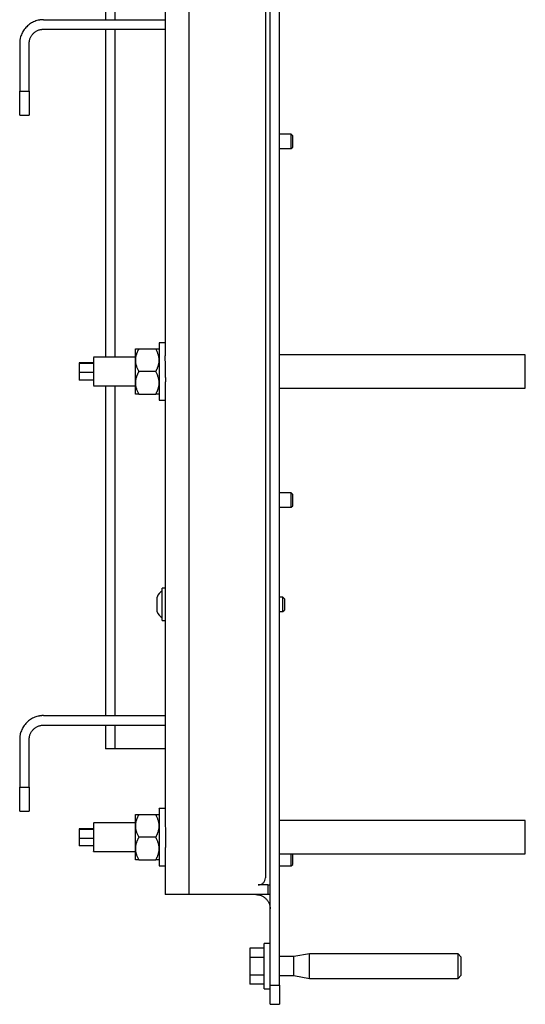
# Model space of a CAD drawing. Header units: millimetres. Extents: x -4969 to -32, y -584 to 4302.
# Tile 5 of 84: x -3223 to -3011, y -3 to 410. Entities that reach past the tile are written whole.
import ezdxf

# ---------------------------------------------------------------- set-up
doc = ezdxf.new("R2010")
doc.units = ezdxf.units.MM

msp = doc.modelspace()

# ---------------------------------------------------------------- linework, layer by layer
at = {"color": 7, "linetype": 'Continuous', "lineweight": 25}
for p, q in [((-3151.78, 42.92), (-3151.78, 1980.92)), ((-3119.78, 1977.92), (-3119.78, 49.92)), ((-3117.78, 4.92), (-3117.78, 1059.92)), ((-3113.78, 4.92), (-3113.78, 1059.92)), ((-3186.78, 451.32), (-3186.78, 409.58)), ((-3161.78, 450.68), (-3161.78, 268.75)), ((-3212.78, 409.58), (-3161.78, 409.58)), ((-3212.78, 405.58), (-3161.78, 405.58)), ((-3186.78, 405.58), (-3186.78, 268.12)), ((-3222.78, 399.58), (-3222.78, 379.58)), ((-3218.78, 379.58), (-3218.78, 399.58)), ((-3222.78, 379.58), (-3218.78, 379.58)), ((-3222.78, 369.58), (-3218.78, 369.58)), ((-3108.89, 361.58), (-3113.78, 361.58)), ((-3108.28, 360.97), (-3108.89, 361.58)), ((-3108.89, 355.58), (-3108.89, 361.58)), ((-3108.28, 356.2), (-3108.28, 360.97)), ((-3113.78, 355.58), (-3108.89, 355.58)), ((-3108.89, 355.58), (-3108.28, 356.2)), ((-3161.78, 274.12), (-3164.28, 274.12)), ((-3172.81, 271.62), (-3165.75, 271.62)), ((-3010.78, 269.12), (-3113.78, 269.12)), ((-3010.78, 255.12), (-3010.78, 269.12)), ((-3191.78, 265.72), (-3197.78, 265.72)), ((-3197.78, 265.72), (-3197.78, 265.42)), ((-3197.78, 265.42), (-3197.78, 261.81)), ((-3191.78, 265.42), (-3197.78, 265.42)), ((-3174.28, 268.12), (-3191.78, 268.12)), ((-3191.78, 268), (-3191.78, 267.99)), ((-3197.78, 261.81), (-3191.78, 261.81)), ((-3197.78, 261.81), (-3197.78, 258.51)), ((-3165.75, 262.12), (-3172.81, 262.12)), ((-3191.78, 258.51), (-3197.78, 258.51)), ((-3191.78, 256.12), (-3174.28, 256.12)), ((-3186.78, 256.12), (-3186.78, 117.92)), ((-3172.81, 252.62), (-3165.75, 252.62)), ((-3161.78, 255.48), (-3161.78, 73.55)), ((-3113.78, 255.12), (-3010.78, 255.12)), ((-3164.28, 250.12), (-3161.78, 250.12)), ((-3108.89, 211.25), (-3113.78, 211.25)), ((-3108.28, 210.63), (-3108.89, 211.25)), ((-3108.89, 205.25), (-3108.89, 211.25)), ((-3108.28, 205.87), (-3108.28, 210.63)), ((-3113.78, 205.25), (-3108.89, 205.25)), ((-3108.89, 205.25), (-3108.28, 205.87)), ((-3161.78, 171.32), (-3162.98, 171.32)), ((-3112.39, 167.51), (-3113.78, 167.51)), ((-3111.78, 166.9), (-3112.39, 167.51)), ((-3112.39, 161.52), (-3112.39, 167.51)), ((-3113.78, 161.52), (-3112.39, 161.52)), ((-3112.39, 161.52), (-3111.78, 162.13)), ((-3162.98, 157.72), (-3161.78, 157.72)), ((-3212.78, 117.92), (-3161.78, 117.92)), ((-3212.78, 113.92), (-3161.78, 113.92)), ((-3186.78, 113.92), (-3186.78, 103.92)), ((-3222.78, 107.92), (-3222.78, 87.92)), ((-3218.78, 87.92), (-3218.78, 107.92)), ((-3161.78, 103.92), (-3182.78, 103.92)), ((-3222.78, 87.92), (-3218.78, 87.92)), ((-3161.78, 78.92), (-3164.28, 78.92)), ((-3222.78, 77.92), (-3218.78, 77.92)), ((-3172.81, 76.42), (-3165.75, 76.42)), ((-3191.78, 70.52), (-3197.78, 70.52)), ((-3197.78, 70.52), (-3197.78, 70.22)), ((-3197.78, 70.22), (-3197.78, 66.61)), ((-3191.78, 70.22), (-3197.78, 70.22)), ((-3174.28, 72.92), (-3191.78, 72.92)), ((-3191.78, 72.8), (-3191.78, 72.79)), ((-3010.78, 73.92), (-3113.78, 73.92)), ((-3010.78, 59.92), (-3010.78, 73.92)), ((-3197.78, 66.61), (-3191.78, 66.61)), ((-3197.78, 66.61), (-3197.78, 63.31)), ((-3165.75, 66.92), (-3172.81, 66.92)), ((-3191.78, 63.31), (-3197.78, 63.31)), ((-3191.78, 60.92), (-3174.28, 60.92)), ((-3161.78, 60.28), (-3161.78, 42.92)), ((-3113.78, 59.92), (-3010.78, 59.92)), ((-3108.89, 54.92), (-3108.89, 59.92)), ((-3108.28, 55.53), (-3108.28, 59.92)), ((-3172.81, 57.42), (-3165.75, 57.42)), ((-3164.28, 54.92), (-3161.78, 54.92)), ((-3113.78, 54.92), (-3108.89, 54.92)), ((-3108.89, 54.92), (-3108.28, 55.53)), ((-3118.78, 46.92), (-3122.78, 46.92)), ((-3118.78, 46.92), (-3118.78, 42.92)), ((-3118.78, 42.92), (-3151.78, 42.92)), ((-3117.78, 22.42), (-3120.28, 22.42)), ((-3126.28, 20.42), (-3126.28, 16.67)), ((-3120.28, 20.42), (-3126.28, 20.42)), ((-3126.28, 16.67), (-3126.28, 9.16)), ((-3126.28, 16.67), (-3120.28, 16.67)), ((-3107.78, 16.92), (-3113.78, 16.92)), ((-3101.26, 18.07), (-3107.78, 16.92)), ((-3107.78, 8.92), (-3107.78, 16.92)), ((-3038.98, 18.07), (-3101.26, 18.07)), ((-3101.26, 7.77), (-3101.26, 18.07)), ((-3037.78, 16.86), (-3038.98, 18.07)), ((-3038.98, 7.77), (-3038.98, 18.07)), ((-3120.28, 9.16), (-3126.28, 9.16)), ((-3126.28, 9.16), (-3126.28, 5.41)), ((-3113.78, 8.92), (-3107.78, 8.92)), ((-3107.78, 8.92), (-3101.26, 7.77)), ((-3038.98, 7.77), (-3037.78, 8.97)), ((-3120.28, 5.41), (-3126.28, 5.41)), ((-3117.78, 4.92), (-3113.78, 4.92)), ((-3101.26, 7.77), (-3038.98, 7.77)), ((-3120.28, 3.42), (-3117.78, 3.42)), ((-3117.78, -3.08), (-3113.78, -3.08))]:
    msp.add_line(p, q, dxfattribs=at)
at = {"color": 8, "linetype": 'Continuous', "lineweight": 25}
for p, q in [((-3182.78, 409.58), (-3182.78, 451.32)), ((-3182.78, 268.12), (-3182.78, 405.58)), ((-3182.78, 117.92), (-3182.78, 256.12)), ((-3182.78, 103.92), (-3182.78, 113.92))]:
    msp.add_line(p, q, dxfattribs=at)
at = {"color": 7, "linetype": 'Continuous', "lineweight": 25}
for centre, start, end in [((-3161.78, 166.88), 110.884, 168.1728), ((-3161.78, 162.15), 191.8162, 249.146)]:
    msp.add_arc(centre, 3.37, start, end, dxfattribs=at)
for points, knots in [([(-3212.78, 409.58), (-3212.88, 409.58), (-3213.08, 409.58), (-3213.39, 409.57), (-3213.69, 409.54), (-3213.99, 409.51), (-3214.3, 409.47), (-3214.82, 409.38), (-3215.55, 409.21), (-3216.48, 408.89), (-3217.39, 408.48), (-3218.56, 407.79), (-3219.9, 406.7), (-3220.99, 405.37), (-3221.67, 404.19), (-3222.09, 403.28), (-3222.4, 402.35), (-3222.6, 401.52), (-3222.71, 400.8), (-3222.77, 400.19), (-3222.77, 399.79), (-3222.78, 399.58)], [0, 0, 0, 0, 0.019453, 0.038872, 0.058275, 0.077679, 0.097104, 0.116567, 0.178313, 0.240094, 0.304415, 0.368769, 0.500007, 0.631244, 0.695565, 0.75992, 0.821667, 0.883447, 0.922314, 0.961117, 1, 1, 1, 1]), ([(-3218.78, 399.58), (-3218.78, 399.66), (-3218.78, 399.8), (-3218.76, 400.02), (-3218.74, 400.24), (-3218.72, 400.46), (-3218.66, 400.79), (-3218.55, 401.24), (-3218.36, 401.8), (-3218.11, 402.35), (-3217.7, 403.05), (-3217.05, 403.86), (-3216.25, 404.51), (-3215.54, 404.92), (-3215, 405.17), (-3214.44, 405.36), (-3213.94, 405.47), (-3213.51, 405.54), (-3213.14, 405.58), (-3212.9, 405.58), (-3212.78, 405.58)], [0, 0, 0, 0, 0.023335, 0.046628, 0.06991, 0.093212, 0.116565, 0.178301, 0.240092, 0.304402, 0.368768, 0.500006, 0.631244, 0.695553, 0.759919, 0.821655, 0.883446, 0.922309, 0.961112, 1, 1, 1, 1]), ([(-3222.78, 369.58), (-3222.78, 369.58), (-3222.78, 369.84), (-3222.78, 370.84), (-3222.78, 371.59), (-3222.78, 373.44), (-3222.78, 374.55), (-3222.78, 376.96), (-3222.78, 378.27), (-3222.78, 379.58)], [0, 0, 0, 0, 0.25, 0.25, 0.5, 0.5, 0.75, 0.75, 1, 1, 1, 1]), ([(-3218.78, 379.58), (-3218.78, 379.48), (-3218.78, 379.28), (-3218.78, 378.97), (-3218.78, 378.67), (-3218.78, 378.37), (-3218.78, 378.06), (-3218.78, 377.54), (-3218.78, 376.81), (-3218.78, 375.88), (-3218.78, 374.97), (-3218.78, 373.8), (-3218.78, 372.46), (-3218.78, 371.37), (-3218.78, 370.69), (-3218.78, 370.27), (-3218.78, 369.96), (-3218.78, 369.76), (-3218.78, 369.65), (-3218.78, 369.59), (-3218.78, 369.59), (-3218.78, 369.58)], [0, 0, 0, 0, 0.019453, 0.038872, 0.058275, 0.077679, 0.097104, 0.116567, 0.178313, 0.240094, 0.304415, 0.368769, 0.500007, 0.631244, 0.695565, 0.75992, 0.821667, 0.883447, 0.922314, 0.961117, 1, 1, 1, 1]), ([(-3164.28, 274.11), (-3164.28, 274.11), (-3164.28, 274.19), (-3164.28, 273.91), (-3164.28, 273.25), (-3164.28, 272.1), (-3164.28, 270.59), (-3164.28, 268.75), (-3164.28, 266.65), (-3164.28, 264.38), (-3164.28, 262.02), (-3164.28, 260.46), (-3164.28, 259.68)], [0, 0, 0, 0, 0.00438, 0.115004, 0.225629, 0.336253, 0.446878, 0.557502, 0.668127, 0.778751, 0.889376, 1, 1, 1, 1]), ([(-3172.81, 271.62), (-3172.87, 271.5), (-3173, 271.28), (-3173.18, 270.95), (-3173.34, 270.61), (-3173.49, 270.29), (-3173.63, 269.96), (-3173.76, 269.64), (-3173.9, 269.22), (-3174.05, 268.7), (-3174.17, 268.15), (-3174.24, 267.67), (-3174.27, 267.27), (-3174.28, 267), (-3174.28, 266.87)], [0, 0, 0, 0, 0.075767, 0.149883, 0.222476, 0.293685, 0.363661, 0.432569, 0.50059, 0.629173, 0.755436, 0.837586, 0.918917, 1, 1, 1, 1]), ([(-3174.28, 271.62), (-3174.28, 271.62), (-3174.28, 271.62), (-3174.26, 271.62), (-3174.24, 271.62), (-3174.21, 271.62), (-3174.16, 271.62), (-3174.05, 271.62), (-3173.88, 271.62), (-3173.66, 271.62), (-3173.42, 271.62), (-3173.13, 271.62), (-3172.92, 271.62), (-3172.81, 271.62)], [0, 0, 0, 0, 0.048847, 0.097698, 0.146681, 0.195921, 0.245541, 0.372283, 0.501379, 0.620543, 0.742811, 0.869049, 1, 1, 1, 1]), ([(-3174.28, 266.87), (-3174.28, 267.58), (-3174.28, 268.25), (-3174.28, 269.42), (-3174.28, 269.93), (-3174.28, 270.76), (-3174.28, 271.08), (-3174.28, 271.51), (-3174.28, 271.62), (-3174.28, 271.62)], [0, 0, 0, 0, 0.25, 0.25, 0.5, 0.5, 0.75, 0.75, 1, 1, 1, 1]), ([(-3164.28, 266.87), (-3164.28, 266.95), (-3164.28, 267.11), (-3164.29, 267.36), (-3164.32, 267.61), (-3164.35, 267.86), (-3164.4, 268.22), (-3164.51, 268.71), (-3164.68, 269.3), (-3164.89, 269.88), (-3165.14, 270.46), (-3165.42, 271.04), (-3165.64, 271.42), (-3165.75, 271.62)], [0, 0, 0, 0, 0.049816, 0.099611, 0.149518, 0.19967, 0.250197, 0.373625, 0.499436, 0.619043, 0.741775, 0.868509, 1, 1, 1, 1]), ([(-3165.75, 271.62), (-3165.68, 271.62), (-3165.56, 271.62), (-3165.38, 271.62), (-3165.21, 271.62), (-3165.06, 271.62), (-3164.92, 271.62), (-3164.8, 271.62), (-3164.65, 271.62), (-3164.5, 271.62), (-3164.39, 271.62), (-3164.32, 271.62), (-3164.28, 271.62), (-3164.28, 271.62), (-3164.28, 271.62)], [0, 0, 0, 0, 0.075954, 0.15025, 0.223017, 0.294394, 0.364535, 0.433606, 0.501788, 0.62778, 0.751437, 0.834899, 0.917554, 1, 1, 1, 1]), ([(-3161.62, 259.68), (-3161.62, 259.79), (-3161.61, 259.99), (-3161.6, 260.3), (-3161.6, 260.6), (-3161.59, 260.9), (-3161.58, 261.19), (-3161.58, 261.48), (-3161.58, 261.76), (-3161.57, 262.33), (-3161.58, 263.21), (-3161.61, 264.17), (-3161.64, 264.96), (-3161.66, 265.53), (-3161.69, 266.11), (-3161.72, 266.69), (-3161.74, 267.26), (-3161.76, 267.81), (-3161.78, 268.3), (-3161.78, 268.61), (-3161.78, 268.75)], [0, 0, 0, 0, 0.033473, 0.066332, 0.098579, 0.130214, 0.161236, 0.191648, 0.221449, 0.250641, 0.37103, 0.499692, 0.557401, 0.625359, 0.687776, 0.750195, 0.820949, 0.886164, 0.945845, 1, 1, 1, 1]), ([(-3191.78, 267.99), (-3191.78, 267.74), (-3191.78, 267.25), (-3191.78, 265.49), (-3191.78, 263.27), (-3191.78, 260.87), (-3191.78, 258.65), (-3191.78, 257), (-3191.78, 256.13), (-3191.78, 256.21), (-3191.78, 256.23)], [0, 0, 0, 0, 0.133689, 0.267379, 0.401068, 0.534758, 0.668447, 0.802137, 0.935826, 1, 1, 1, 1]), ([(-3174.28, 266.87), (-3174.28, 266.79), (-3174.28, 266.62), (-3174.26, 266.38), (-3174.24, 266.14), (-3174.21, 265.9), (-3174.16, 265.53), (-3174.05, 265.03), (-3173.88, 264.43), (-3173.67, 263.85), (-3173.42, 263.28), (-3173.13, 262.7), (-3172.92, 262.31), (-3172.81, 262.12)], [0, 0, 0, 0, 0.04868, 0.097365, 0.14618, 0.195249, 0.244695, 0.370973, 0.499581, 0.619161, 0.74186, 0.868556, 1, 1, 1, 1]), ([(-3174.28, 257.37), (-3174.28, 258.08), (-3174.28, 258.86), (-3174.28, 260.46), (-3174.28, 261.29), (-3174.28, 262.94), (-3174.28, 263.77), (-3174.28, 265.38), (-3174.28, 266.15), (-3174.28, 266.87)], [0, 0, 0, 0, 0.25, 0.25, 0.5, 0.5, 0.75, 0.75, 1, 1, 1, 1]), ([(-3165.75, 262.12), (-3165.68, 262.23), (-3165.56, 262.45), (-3165.38, 262.78), (-3165.22, 263.12), (-3165.06, 263.44), (-3164.93, 263.77), (-3164.8, 264.09), (-3164.66, 264.51), (-3164.51, 265.02), (-3164.39, 265.56), (-3164.32, 266.04), (-3164.28, 266.45), (-3164.28, 266.73), (-3164.28, 266.87)], [0, 0, 0, 0, 0.075738, 0.1498286, 0.222398, 0.2935852, 0.3635419, 0.4324334, 0.5004377, 0.6260202, 0.7490734, 0.8332367, 0.9166735, 1, 1, 1, 1]), ([(-3172.81, 262.12), (-3172.87, 262), (-3173, 261.78), (-3173.18, 261.44), (-3173.34, 261.11), (-3173.49, 260.78), (-3173.63, 260.46), (-3173.76, 260.13), (-3173.9, 259.71), (-3174.05, 259.19), (-3174.17, 258.64), (-3174.24, 258.17), (-3174.27, 257.77), (-3174.28, 257.5), (-3174.28, 257.37)], [0, 0, 0, 0, 0.075958, 0.150258, 0.223026, 0.294404, 0.364543, 0.433612, 0.50179, 0.630049, 0.756002, 0.837959, 0.919102, 1, 1, 1, 1]), ([(-3164.28, 257.37), (-3164.28, 257.45), (-3164.28, 257.62), (-3164.29, 257.86), (-3164.32, 258.11), (-3164.35, 258.36), (-3164.4, 258.73), (-3164.51, 259.22), (-3164.68, 259.81), (-3164.89, 260.39), (-3165.14, 260.96), (-3165.42, 261.54), (-3165.64, 261.92), (-3165.75, 262.12)], [0, 0, 0, 0, 0.050324, 0.100597, 0.150956, 0.201537, 0.252473, 0.375657, 0.501384, 0.62054, 0.742806, 0.869044, 1, 1, 1, 1]), ([(-3174.28, 257.37), (-3174.28, 257.28), (-3174.28, 257.12), (-3174.26, 256.88), (-3174.24, 256.64), (-3174.21, 256.39), (-3174.16, 256.02), (-3174.05, 255.53), (-3173.88, 254.93), (-3173.66, 254.34), (-3173.42, 253.77), (-3173.13, 253.19), (-3172.92, 252.81), (-3172.81, 252.62)], [0, 0, 0, 0, 0.048847, 0.097698, 0.146681, 0.195921, 0.245541, 0.372283, 0.501379, 0.620543, 0.742811, 0.869049, 1, 1, 1, 1]), ([(-3174.28, 252.62), (-3174.28, 252.62), (-3174.28, 252.72), (-3174.28, 253.15), (-3174.28, 253.47), (-3174.28, 254.3), (-3174.28, 254.81), (-3174.28, 255.98), (-3174.28, 256.65), (-3174.28, 257.37)], [0, 0, 0, 0, 0.25, 0.25, 0.5, 0.5, 0.75, 0.75, 1, 1, 1, 1]), ([(-3165.75, 252.62), (-3165.68, 252.73), (-3165.56, 252.95), (-3165.38, 253.29), (-3165.21, 253.62), (-3165.06, 253.95), (-3164.92, 254.28), (-3164.8, 254.6), (-3164.65, 255.02), (-3164.5, 255.53), (-3164.39, 256.07), (-3164.32, 256.55), (-3164.28, 256.96), (-3164.28, 257.23), (-3164.28, 257.37)], [0, 0, 0, 0, 0.075954, 0.15025, 0.223017, 0.294394, 0.364535, 0.433606, 0.501788, 0.62778, 0.751437, 0.834899, 0.917554, 1, 1, 1, 1]), ([(-3164.28, 259.68), (-3164.28, 258.92), (-3164.28, 257.4), (-3164.28, 255.33), (-3164.28, 253.51), (-3164.28, 252.02), (-3164.28, 250.93), (-3164.28, 250.24), (-3164.28, 250.16), (-3164.28, 250.12)], [0, 0, 0, 0, 0.14367, 0.287339, 0.431009, 0.574679, 0.718348, 0.862018, 1, 1, 1, 1]), ([(-3161.62, 259.68), (-3161.63, 259.58), (-3161.64, 259.37), (-3161.65, 259.05), (-3161.66, 258.74), (-3161.68, 258.43), (-3161.69, 258.12), (-3161.71, 257.81), (-3161.72, 257.43), (-3161.74, 256.98), (-3161.76, 256.47), (-3161.78, 255.97), (-3161.78, 255.64), (-3161.78, 255.48)], [0, 0, 0, 0, 0.071037, 0.142013, 0.212981, 0.283992, 0.355099, 0.426354, 0.497808, 0.623726, 0.749209, 0.874539, 1, 1, 1, 1]), ([(-3172.81, 252.62), (-3172.87, 252.62), (-3173, 252.62), (-3173.18, 252.62), (-3173.34, 252.62), (-3173.49, 252.62), (-3173.63, 252.62), (-3173.76, 252.62), (-3173.9, 252.62), (-3174.05, 252.62), (-3174.17, 252.62), (-3174.24, 252.62), (-3174.27, 252.62), (-3174.28, 252.62), (-3174.28, 252.62)], [0, 0, 0, 0, 0.075958, 0.150258, 0.223026, 0.294404, 0.364543, 0.433612, 0.50179, 0.630049, 0.756002, 0.837959, 0.919102, 1, 1, 1, 1]), ([(-3164.28, 252.62), (-3164.28, 252.62), (-3164.28, 252.62), (-3164.29, 252.62), (-3164.32, 252.62), (-3164.35, 252.62), (-3164.4, 252.62), (-3164.51, 252.62), (-3164.68, 252.62), (-3164.89, 252.62), (-3165.14, 252.62), (-3165.42, 252.62), (-3165.64, 252.62), (-3165.75, 252.62)], [0, 0, 0, 0, 0.050324, 0.100597, 0.150956, 0.201537, 0.252473, 0.375657, 0.501384, 0.62054, 0.742805, 0.869044, 1, 1, 1, 1]), ([(-3162.98, 157.72), (-3162.98, 157.72), (-3162.98, 157.89), (-3162.98, 158.57), (-3162.98, 159.08), (-3162.98, 160.34), (-3162.98, 161.09), (-3162.98, 162.74), (-3162.98, 163.63), (-3162.98, 165.41), (-3162.98, 166.3), (-3162.98, 167.94), (-3162.98, 168.69), (-3162.98, 169.95), (-3162.98, 170.46), (-3162.98, 171.14), (-3162.98, 171.32), (-3162.98, 171.32)], [0, 0, 0, 0, 0.125, 0.125, 0.25, 0.25, 0.375, 0.375, 0.5, 0.5, 0.625, 0.625, 0.75, 0.75, 0.875, 0.875, 1, 1, 1, 1]), ([(-3165.08, 161.46), (-3165.08, 161.46), (-3165.08, 162.83), (-3165.08, 166.2), (-3165.08, 167.58), (-3165.08, 167.58)], [0, 0, 0, 0, 0.5, 0.5, 1, 1, 1, 1]), ([(-3111.78, 166.9), (-3111.78, 166.9), (-3111.78, 166.84), (-3111.78, 166.6), (-3111.78, 166.42), (-3111.78, 165.98), (-3111.78, 165.72), (-3111.78, 165.14), (-3111.78, 164.83), (-3111.78, 164.2), (-3111.78, 163.89), (-3111.78, 163.32), (-3111.78, 163.05), (-3111.78, 162.61), (-3111.78, 162.43), (-3111.78, 162.19), (-3111.78, 162.13), (-3111.78, 162.13)], [0, 0, 0, 0, 0.125, 0.125, 0.25, 0.25, 0.375, 0.375, 0.5, 0.5, 0.625, 0.625, 0.75, 0.75, 0.875, 0.875, 1, 1, 1, 1]), ([(-3212.78, 117.92), (-3212.88, 117.91), (-3213.08, 117.91), (-3213.39, 117.9), (-3213.69, 117.88), (-3213.99, 117.84), (-3214.3, 117.8), (-3214.82, 117.71), (-3215.55, 117.54), (-3216.48, 117.22), (-3217.39, 116.81), (-3218.56, 116.12), (-3219.9, 115.04), (-3220.99, 113.7), (-3221.67, 112.52), (-3222.09, 111.62), (-3222.4, 110.68), (-3222.6, 109.85), (-3222.71, 109.13), (-3222.77, 108.53), (-3222.77, 108.12), (-3222.78, 107.92)], [0, 0, 0, 0, 0.019453, 0.038872, 0.058275, 0.077679, 0.097104, 0.116567, 0.178313, 0.240094, 0.304415, 0.368769, 0.500007, 0.631244, 0.695565, 0.75992, 0.821667, 0.883447, 0.922314, 0.961117, 1, 1, 1, 1]), ([(-3218.78, 107.92), (-3218.78, 107.99), (-3218.78, 108.14), (-3218.76, 108.35), (-3218.74, 108.57), (-3218.72, 108.79), (-3218.66, 109.13), (-3218.55, 109.58), (-3218.36, 110.14), (-3218.11, 110.68), (-3217.7, 111.39), (-3217.05, 112.19), (-3216.25, 112.84), (-3215.54, 113.25), (-3215, 113.5), (-3214.44, 113.69), (-3213.94, 113.81), (-3213.51, 113.87), (-3213.14, 113.91), (-3212.9, 113.91), (-3212.78, 113.92)], [0, 0, 0, 0, 0.023335, 0.046628, 0.06991, 0.093212, 0.116565, 0.178301, 0.240092, 0.304402, 0.368768, 0.500006, 0.631244, 0.695553, 0.759919, 0.821655, 0.883446, 0.922309, 0.961112, 1, 1, 1, 1]), ([(-3182.78, 103.92), (-3183.3, 103.92), (-3183.83, 103.92), (-3184.79, 103.92), (-3185.24, 103.92), (-3185.98, 103.92), (-3186.27, 103.92), (-3186.67, 103.92), (-3186.78, 103.92), (-3186.78, 103.92)], [0, 0, 0, 0, 0.25, 0.25, 0.5, 0.5, 0.75, 0.75, 1, 1, 1, 1]), ([(-3222.78, 77.92), (-3222.78, 77.92), (-3222.78, 78.18), (-3222.78, 79.18), (-3222.78, 79.92), (-3222.78, 81.77), (-3222.78, 82.88), (-3222.78, 85.3), (-3222.78, 86.61), (-3222.78, 87.92)], [0, 0, 0, 0, 0.25, 0.25, 0.5, 0.5, 0.75, 0.75, 1, 1, 1, 1]), ([(-3218.78, 87.92), (-3218.78, 87.81), (-3218.78, 87.61), (-3218.78, 87.31), (-3218.78, 87), (-3218.78, 86.7), (-3218.78, 86.4), (-3218.78, 85.88), (-3218.78, 85.15), (-3218.78, 84.22), (-3218.78, 83.31), (-3218.78, 82.13), (-3218.78, 80.79), (-3218.78, 79.71), (-3218.78, 79.02), (-3218.78, 78.61), (-3218.78, 78.29), (-3218.78, 78.09), (-3218.78, 77.98), (-3218.78, 77.93), (-3218.78, 77.92), (-3218.78, 77.92)], [0, 0, 0, 0, 0.019453, 0.038872, 0.058275, 0.077679, 0.097104, 0.116567, 0.178313, 0.240094, 0.304415, 0.368769, 0.500007, 0.631244, 0.695565, 0.75992, 0.821667, 0.883447, 0.922314, 0.961117, 1, 1, 1, 1]), ([(-3164.28, 78.91), (-3164.28, 78.91), (-3164.28, 78.99), (-3164.28, 78.71), (-3164.28, 78.05), (-3164.28, 76.9), (-3164.28, 75.39), (-3164.28, 73.55), (-3164.28, 71.45), (-3164.28, 69.18), (-3164.28, 66.82), (-3164.28, 65.26), (-3164.28, 64.48)], [0, 0, 0, 0, 0.0043796, 0.1150041, 0.2256286, 0.3362531, 0.4468776, 0.5575021, 0.6681265, 0.778751, 0.8893755, 1, 1, 1, 1]), ([(-3172.81, 76.42), (-3172.87, 76.3), (-3173, 76.08), (-3173.18, 75.75), (-3173.34, 75.41), (-3173.49, 75.09), (-3173.63, 74.76), (-3173.76, 74.44), (-3173.9, 74.02), (-3174.05, 73.5), (-3174.17, 72.95), (-3174.24, 72.47), (-3174.27, 72.07), (-3174.28, 71.8), (-3174.28, 71.67)], [0, 0, 0, 0, 0.075767, 0.149883, 0.222476, 0.293685, 0.363661, 0.432569, 0.50059, 0.629173, 0.755436, 0.837586, 0.918917, 1, 1, 1, 1]), ([(-3174.28, 76.42), (-3174.28, 76.42), (-3174.28, 76.42), (-3174.26, 76.42), (-3174.24, 76.42), (-3174.21, 76.42), (-3174.16, 76.42), (-3174.05, 76.42), (-3173.88, 76.42), (-3173.66, 76.42), (-3173.42, 76.42), (-3173.13, 76.42), (-3172.92, 76.42), (-3172.81, 76.42)], [0, 0, 0, 0, 0.0488465, 0.0976979, 0.146681, 0.1959209, 0.2455409, 0.3722826, 0.5013791, 0.6205427, 0.7428114, 0.8690492, 1, 1, 1, 1]), ([(-3174.28, 71.67), (-3174.28, 72.38), (-3174.28, 73.05), (-3174.28, 74.22), (-3174.28, 74.73), (-3174.28, 75.56), (-3174.28, 75.88), (-3174.28, 76.31), (-3174.28, 76.42), (-3174.28, 76.42)], [0, 0, 0, 0, 0.25, 0.25, 0.5, 0.5, 0.75, 0.75, 1, 1, 1, 1]), ([(-3164.28, 71.67), (-3164.28, 71.75), (-3164.28, 71.91), (-3164.29, 72.16), (-3164.32, 72.41), (-3164.35, 72.66), (-3164.4, 73.02), (-3164.51, 73.51), (-3164.68, 74.1), (-3164.89, 74.68), (-3165.14, 75.26), (-3165.42, 75.84), (-3165.64, 76.22), (-3165.75, 76.42)], [0, 0, 0, 0, 0.049816, 0.099611, 0.149518, 0.19967, 0.250197, 0.373625, 0.499436, 0.619043, 0.741775, 0.868509, 1, 1, 1, 1]), ([(-3165.75, 76.42), (-3165.68, 76.42), (-3165.56, 76.42), (-3165.38, 76.42), (-3165.21, 76.42), (-3165.06, 76.42), (-3164.92, 76.42), (-3164.8, 76.42), (-3164.65, 76.42), (-3164.5, 76.42), (-3164.39, 76.42), (-3164.32, 76.42), (-3164.28, 76.42), (-3164.28, 76.42), (-3164.28, 76.42)], [0, 0, 0, 0, 0.075954, 0.15025, 0.223017, 0.294394, 0.364535, 0.433606, 0.501788, 0.62778, 0.751437, 0.834899, 0.917554, 1, 1, 1, 1]), ([(-3191.78, 72.79), (-3191.78, 72.54), (-3191.78, 72.05), (-3191.78, 70.29), (-3191.78, 68.07), (-3191.78, 65.67), (-3191.78, 63.45), (-3191.78, 61.8), (-3191.78, 60.93), (-3191.78, 61.01), (-3191.78, 61.03)], [0, 0, 0, 0, 0.133689, 0.267379, 0.401068, 0.534758, 0.668447, 0.802137, 0.935826, 1, 1, 1, 1]), ([(-3174.28, 71.67), (-3174.28, 71.59), (-3174.28, 71.42), (-3174.26, 71.18), (-3174.24, 70.94), (-3174.21, 70.7), (-3174.16, 70.33), (-3174.05, 69.83), (-3173.88, 69.23), (-3173.67, 68.65), (-3173.42, 68.08), (-3173.13, 67.5), (-3172.92, 67.11), (-3172.81, 66.92)], [0, 0, 0, 0, 0.04868, 0.0973648, 0.1461798, 0.1952492, 0.2446946, 0.3709727, 0.4995812, 0.6191607, 0.7418604, 0.8685559, 1, 1, 1, 1]), ([(-3174.28, 62.17), (-3174.28, 62.88), (-3174.28, 63.66), (-3174.28, 65.26), (-3174.28, 66.09), (-3174.28, 67.74), (-3174.28, 68.57), (-3174.28, 70.18), (-3174.28, 70.95), (-3174.28, 71.67)], [0, 0, 0, 0, 0.25, 0.25, 0.5, 0.5, 0.75, 0.75, 1, 1, 1, 1]), ([(-3165.75, 66.92), (-3165.68, 67.03), (-3165.56, 67.25), (-3165.38, 67.58), (-3165.22, 67.92), (-3165.06, 68.24), (-3164.93, 68.57), (-3164.8, 68.89), (-3164.66, 69.31), (-3164.51, 69.82), (-3164.39, 70.36), (-3164.32, 70.84), (-3164.28, 71.25), (-3164.28, 71.53), (-3164.28, 71.67)], [0, 0, 0, 0, 0.075738, 0.149829, 0.222398, 0.293585, 0.363542, 0.432433, 0.500438, 0.62602, 0.749073, 0.833237, 0.916674, 1, 1, 1, 1]), ([(-3161.78, 73.55), (-3161.78, 73.45), (-3161.78, 73.27), (-3161.77, 72.98), (-3161.76, 72.68), (-3161.76, 72.38), (-3161.74, 72.08), (-3161.73, 71.77), (-3161.71, 71.2), (-3161.66, 70.35), (-3161.62, 69.19), (-3161.58, 68.02), (-3161.57, 67.04), (-3161.58, 66.25), (-3161.59, 65.66), (-3161.6, 65.07), (-3161.62, 64.68), (-3161.62, 64.48)], [0, 0, 0, 0, 0.035687, 0.07133, 0.106955, 0.142592, 0.178266, 0.214008, 0.249843, 0.375292, 0.500288, 0.624959, 0.749359, 0.811964, 0.8745, 0.937126, 1, 1, 1, 1]), ([(-3172.81, 66.92), (-3172.87, 66.8), (-3173, 66.58), (-3173.18, 66.24), (-3173.34, 65.91), (-3173.49, 65.58), (-3173.63, 65.26), (-3173.76, 64.93), (-3173.9, 64.51), (-3174.05, 63.99), (-3174.17, 63.44), (-3174.24, 62.97), (-3174.27, 62.57), (-3174.28, 62.3), (-3174.28, 62.17)], [0, 0, 0, 0, 0.0759584, 0.1502581, 0.2230264, 0.2944037, 0.3645433, 0.433612, 0.50179, 0.6300486, 0.7560024, 0.8379594, 0.9191022, 1, 1, 1, 1]), ([(-3164.28, 62.17), (-3164.28, 62.25), (-3164.28, 62.42), (-3164.29, 62.66), (-3164.32, 62.91), (-3164.35, 63.16), (-3164.4, 63.53), (-3164.51, 64.02), (-3164.68, 64.61), (-3164.89, 65.19), (-3165.14, 65.76), (-3165.42, 66.34), (-3165.64, 66.72), (-3165.75, 66.92)], [0, 0, 0, 0, 0.050324, 0.100597, 0.150956, 0.201537, 0.252473, 0.375657, 0.501384, 0.62054, 0.742806, 0.869044, 1, 1, 1, 1]), ([(-3174.28, 62.17), (-3174.28, 62.08), (-3174.28, 61.92), (-3174.26, 61.68), (-3174.24, 61.44), (-3174.21, 61.19), (-3174.16, 60.82), (-3174.05, 60.33), (-3173.88, 59.73), (-3173.66, 59.14), (-3173.42, 58.57), (-3173.13, 57.99), (-3172.92, 57.61), (-3172.81, 57.42)], [0, 0, 0, 0, 0.048847, 0.097698, 0.146681, 0.195921, 0.245541, 0.372283, 0.501379, 0.620543, 0.742811, 0.869049, 1, 1, 1, 1]), ([(-3174.28, 57.42), (-3174.28, 57.42), (-3174.28, 57.52), (-3174.28, 57.95), (-3174.28, 58.27), (-3174.28, 59.1), (-3174.28, 59.61), (-3174.28, 60.78), (-3174.28, 61.45), (-3174.28, 62.17)], [0, 0, 0, 0, 0.25, 0.25, 0.5, 0.5, 0.75, 0.75, 1, 1, 1, 1]), ([(-3165.75, 57.42), (-3165.68, 57.53), (-3165.56, 57.75), (-3165.38, 58.09), (-3165.21, 58.42), (-3165.06, 58.75), (-3164.92, 59.08), (-3164.8, 59.4), (-3164.65, 59.82), (-3164.5, 60.33), (-3164.39, 60.87), (-3164.32, 61.35), (-3164.28, 61.76), (-3164.28, 62.03), (-3164.28, 62.17)], [0, 0, 0, 0, 0.0759536, 0.1502501, 0.2230168, 0.2943939, 0.3645348, 0.4336062, 0.5017882, 0.6277798, 0.7514368, 0.8348995, 0.9175538, 1, 1, 1, 1]), ([(-3164.28, 64.48), (-3164.28, 63.72), (-3164.28, 62.2), (-3164.28, 60.13), (-3164.28, 58.31), (-3164.28, 56.82), (-3164.28, 55.73), (-3164.28, 55.04), (-3164.28, 54.96), (-3164.28, 54.92)], [0, 0, 0, 0, 0.14367, 0.287339, 0.431009, 0.574679, 0.718348, 0.862018, 1, 1, 1, 1]), ([(-3161.62, 64.48), (-3161.63, 64.38), (-3161.64, 64.17), (-3161.65, 63.85), (-3161.66, 63.54), (-3161.68, 63.23), (-3161.69, 62.92), (-3161.71, 62.61), (-3161.72, 62.23), (-3161.74, 61.78), (-3161.76, 61.27), (-3161.78, 60.77), (-3161.78, 60.44), (-3161.78, 60.28)], [0, 0, 0, 0, 0.071037, 0.142013, 0.212981, 0.283992, 0.355099, 0.426354, 0.497808, 0.623726, 0.749209, 0.874539, 1, 1, 1, 1]), ([(-3172.81, 57.42), (-3172.87, 57.42), (-3173, 57.42), (-3173.18, 57.42), (-3173.34, 57.42), (-3173.49, 57.42), (-3173.63, 57.42), (-3173.76, 57.42), (-3173.9, 57.42), (-3174.05, 57.42), (-3174.17, 57.42), (-3174.24, 57.42), (-3174.27, 57.42), (-3174.28, 57.42), (-3174.28, 57.42)], [0, 0, 0, 0, 0.075958, 0.150258, 0.223026, 0.294404, 0.364543, 0.433612, 0.50179, 0.630049, 0.756002, 0.837959, 0.919102, 1, 1, 1, 1]), ([(-3164.28, 57.42), (-3164.28, 57.42), (-3164.28, 57.42), (-3164.29, 57.42), (-3164.32, 57.42), (-3164.35, 57.42), (-3164.4, 57.42), (-3164.51, 57.42), (-3164.68, 57.42), (-3164.89, 57.42), (-3165.14, 57.42), (-3165.42, 57.42), (-3165.64, 57.42), (-3165.75, 57.42)], [0, 0, 0, 0, 0.050324, 0.100597, 0.150956, 0.201537, 0.252473, 0.375657, 0.501384, 0.62054, 0.742805, 0.869044, 1, 1, 1, 1]), ([(-3122.78, 46.92), (-3122.39, 46.92), (-3121.99, 46.99), (-3121.27, 47.29), (-3120.93, 47.52), (-3120.38, 48.07), (-3120.16, 48.4), (-3119.86, 49.13), (-3119.78, 49.52), (-3119.78, 49.92)], [0, 0, 0, 0, 0.25, 0.25, 0.5, 0.5, 0.75, 0.75, 1, 1, 1, 1]), ([(-3118.78, 46.92), (-3118.52, 46.92), (-3118.26, 46.92), (-3117.89, 46.92), (-3117.78, 46.92), (-3117.78, 46.92)], [0, 0, 0, 0, 0.5, 0.5, 1, 1, 1, 1]), ([(-3151.78, 42.92), (-3153.09, 42.92), (-3154.4, 42.92), (-3156.81, 42.92), (-3157.92, 42.92), (-3159.77, 42.92), (-3160.52, 42.92), (-3161.52, 42.92), (-3161.78, 42.92), (-3161.78, 42.92)], [0, 0, 0, 0, 0.25, 0.25, 0.5, 0.5, 0.75, 0.75, 1, 1, 1, 1]), ([(-3123.78, 42.92), (-3123.7, 42.91), (-3123.56, 42.91), (-3123.34, 42.9), (-3123.12, 42.88), (-3122.9, 42.85), (-3122.57, 42.8), (-3122.12, 42.69), (-3121.56, 42.5), (-3121.01, 42.25), (-3120.31, 41.84), (-3119.51, 41.19), (-3118.85, 40.39), (-3118.44, 39.68), (-3118.19, 39.14), (-3118, 38.58), (-3117.89, 38.08), (-3117.82, 37.65), (-3117.78, 37.28), (-3117.78, 37.04), (-3117.78, 36.92)], [0, 0, 0, 0, 0.023335, 0.046628, 0.06991, 0.093212, 0.116565, 0.178301, 0.240092, 0.304402, 0.368768, 0.500006, 0.631244, 0.695553, 0.759919, 0.821655, 0.883446, 0.922309, 0.961112, 1, 1, 1, 1]), ([(-3117.78, 42.92), (-3117.78, 42.92), (-3117.78, 42.92), (-3117.79, 42.92), (-3117.82, 42.92), (-3117.86, 42.92), (-3117.94, 42.92), (-3118.07, 42.92), (-3118.22, 42.92), (-3118.4, 42.92), (-3118.59, 42.92), (-3118.72, 42.92), (-3118.78, 42.92)], [0, 0, 0, 0, 0.060259, 0.120021, 0.179824, 0.240208, 0.369998, 0.50013, 0.629921, 0.760053, 0.879943, 1, 1, 1, 1]), ([(-3120.28, 12.92), (-3120.28, 14.16), (-3120.28, 15.4), (-3120.28, 17.7), (-3120.28, 18.75), (-3120.28, 20.51), (-3120.28, 21.22), (-3120.28, 22.17), (-3120.28, 22.42), (-3120.28, 22.42)], [0, 0, 0, 0, 0.25, 0.25, 0.5, 0.5, 0.75, 0.75, 1, 1, 1, 1]), ([(-3037.78, 16.87), (-3037.78, 16.87), (-3037.78, 16.76), (-3037.78, 16.37), (-3037.78, 16.07), (-3037.78, 15.34), (-3037.78, 14.9), (-3037.78, 13.95), (-3037.78, 13.43), (-3037.78, 12.92)], [0, 0, 0, 0, 0.25, 0.25, 0.5, 0.5, 0.75, 0.75, 1, 1, 1, 1]), ([(-3120.28, 3.42), (-3120.28, 3.42), (-3120.28, 3.66), (-3120.28, 4.61), (-3120.28, 5.32), (-3120.28, 7.08), (-3120.28, 8.13), (-3120.28, 10.43), (-3120.28, 11.67), (-3120.28, 12.92)], [0, 0, 0, 0, 0.25, 0.25, 0.5, 0.5, 0.75, 0.75, 1, 1, 1, 1]), ([(-3037.78, 12.92), (-3037.78, 12.4), (-3037.78, 11.88), (-3037.78, 10.93), (-3037.78, 10.49), (-3037.78, 9.76), (-3037.78, 9.46), (-3037.78, 9.07), (-3037.78, 8.97), (-3037.78, 8.97)], [0, 0, 0, 0, 0.25, 0.25, 0.5, 0.5, 0.75, 0.75, 1, 1, 1, 1]), ([(-3117.78, -3.08), (-3117.78, -3.08), (-3117.78, -3.08), (-3117.78, -3.06), (-3117.78, -3.04), (-3117.78, -3), (-3117.78, -2.93), (-3117.78, -2.79), (-3117.78, -2.53), (-3117.78, -2.2), (-3117.78, -1.65), (-3117.78, -0.78), (-3117.78, 0.29), (-3117.78, 1.23), (-3117.78, 1.96), (-3117.78, 2.7), (-3117.78, 3.36), (-3117.78, 3.94), (-3117.78, 4.43), (-3117.78, 4.75), (-3117.78, 4.92)], [0, 0, 0, 0, 0.023338, 0.046631, 0.069913, 0.093214, 0.116565, 0.178308, 0.240092, 0.304409, 0.368768, 0.500006, 0.631244, 0.69556, 0.759919, 0.821662, 0.883446, 0.922312, 0.961115, 1, 1, 1, 1]), ([(-3113.78, 4.92), (-3113.78, 3.87), (-3113.78, 2.82), (-3113.78, 0.89), (-3113.78, 0), (-3113.78, -1.48), (-3113.78, -2.07), (-3113.78, -2.88), (-3113.78, -3.08), (-3113.78, -3.08)], [0, 0, 0, 0, 0.25, 0.25, 0.5, 0.5, 0.75, 0.75, 1, 1, 1, 1])]:
    msp.add_open_spline(points, degree=3, knots=knots, dxfattribs=at)

doc.saveas('drawing.dxf')
